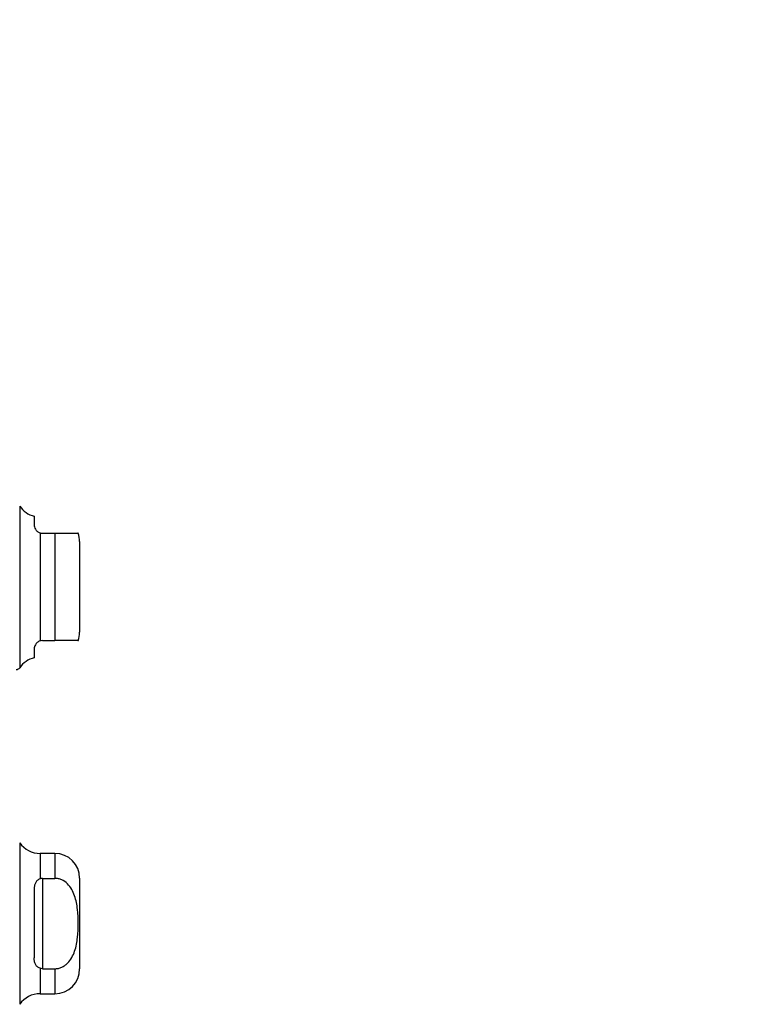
# Model space of a CAD drawing. Header units: inches. Extents: x 0.2 to 10.8, y 0.2 to 8.2.
# Tile 56 of 145: x 2.011 to 2.202, y 4.823 to 5.084. Entities that reach past the tile are written whole.
import ezdxf

# ---------------------------------------------------------------- set-up
doc = ezdxf.new("R2010")
doc.units = ezdxf.units.IN
doc.header["$MEASUREMENT"] = 0
doc.linetypes.add('HIDDEN', pattern=[0.07500000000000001, 0.05, -0.025])
doc.layers.add('DIMENSIONS', color=140, linetype='Continuous')
doc.styles.add('SLDTEXTSTYLE0', font='TXT', dxfattribs={"width": 0.7})
doc.dimstyles.new('SLDDIMSTYLE1', dxfattribs={"dimtxt": 0.0849609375, "dimasz": 0.13, "dimexe": 0, "dimexo": 0.0625, "dimgap": 0.021240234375, "dimtad": 0, "dimtih": 1, "dimtoh": 1, "dimlfac": 18, "dimrnd": 1e-09, "dimzin": 12, "dimdsep": 46, "dimtxsty": 'SLDTEXTSTYLE0', "dimsah": 1, "dimcen": 0.09, "dimadec": 0, "dimazin": 3, "dimtfac": 1, "dimtmove": 0, "dimatfit": 0, "dimfxl": 0, "dimfrac": 2, "dimtolj": 1, "dimtzin": 12, "dimarcsym": 0})

# ---------------------------------------------------------------- blocks, each defined once
blk = doc.blocks.new('_D_5')
at = {"layer": 'DIMENSIONS'}
for p, q in [((1.850801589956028, 4.902313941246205), (1.850801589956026, 5.661629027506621)), ((1.952023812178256, 5.088695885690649), (1.952023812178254, 5.661629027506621)), ((1.285171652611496, 5.53662901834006), (1.256641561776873, 5.53662901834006)), ((1.256641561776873, 5.53662901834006), (1.256641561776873, 5.401598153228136)), ((1.537640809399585, 5.53662901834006), (1.566170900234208, 5.53662901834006)), ((1.566170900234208, 5.53662901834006), (1.566170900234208, 5.401598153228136)), ((1.850801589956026, 5.53662902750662), (1.652767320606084, 5.536629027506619)), ((1.952023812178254, 5.536629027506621), (2.202023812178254, 5.536629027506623)), ((1.256641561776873, 5.401598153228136), (1.285171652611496, 5.401598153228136)), ((1.566170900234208, 5.401598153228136), (1.537640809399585, 5.401598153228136))]:
    blk.add_line(p, q, dxfattribs=at)
for points in [[(1.850801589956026, 5.53662902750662), (1.720801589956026, 5.556629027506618), (1.720801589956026, 5.516629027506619)], [(1.952023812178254, 5.536629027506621), (2.082023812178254, 5.516629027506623), (2.082023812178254, 5.556629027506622)]]:
    blk.add_solid(points, dxfattribs=at)
at = {"layer": 'DIMENSIONS', "char_height": 0.08333333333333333, "attachment_point": 1, "style": 'SLDTEXTSTYLE0'}
for s, insert in [('1.82', (1.285171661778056, 5.663071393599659)), ('46.3', (1.285171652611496, 5.5090204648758))]:
    blk.add_mtext(s, dxfattribs=dict(at, insert=insert))

msp = doc.modelspace()

# ---------------------------------------------------------------- linework, layer by layer
at = {"color": 7, "linetype": 'Continuous', "lineweight": 25}
for p, q in [((2.011316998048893, 4.955480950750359), (2.011316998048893, 4.912673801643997)), ((2.015175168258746, 4.952848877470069), (2.015175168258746, 4.950481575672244)), ((2.016701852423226, 4.94839647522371), (2.016701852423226, 4.919758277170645)), ((2.017362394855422, 4.948294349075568), (2.020643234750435, 4.948294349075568)), ((2.020643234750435, 4.948294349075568), (2.020643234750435, 4.919860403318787)), ((2.027204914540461, 4.946107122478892), (2.027204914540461, 4.922047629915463)), ((2.017362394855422, 4.919860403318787), (2.020643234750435, 4.919860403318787)), ((2.015175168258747, 4.917673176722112), (2.015175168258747, 4.915305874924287)), ((2.011316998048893, 4.866253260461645), (2.011316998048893, 4.823446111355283)), ((2.020643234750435, 4.863441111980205), (2.016701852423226, 4.863441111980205)), ((2.016701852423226, 4.863441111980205), (2.016701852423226, 4.856707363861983)), ((2.020643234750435, 4.863441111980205), (2.020643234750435, 4.856829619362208)), ((2.017362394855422, 4.856829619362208), (2.017362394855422, 4.83286975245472)), ((2.017362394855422, 4.856829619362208), (2.020643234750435, 4.856829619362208)), ((2.027204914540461, 4.856879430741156), (2.027204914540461, 4.832819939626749)), ((2.015175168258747, 4.853975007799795), (2.015175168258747, 4.835724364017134)), ((2.016701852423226, 4.832992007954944), (2.016701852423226, 4.826258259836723)), ((2.017362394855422, 4.83286975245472), (2.020643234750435, 4.83286975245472)), ((2.020643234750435, 4.83286975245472), (2.020643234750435, 4.826258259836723)), ((2.016701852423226, 4.826258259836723), (2.020643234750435, 4.826258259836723))]:
    msp.add_line(p, q, dxfattribs=at)
at = {"color": 7, "linetype": 'HIDDEN', "lineweight": 18}
for p, q in [((2.011316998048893, 4.934077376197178), (2.011316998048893, 4.955480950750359)), ((2.011316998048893, 4.912698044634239), (2.011316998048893, 4.955456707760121)), ((2.016701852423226, 4.919758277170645), (2.016701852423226, 4.94839647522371)), ((2.016701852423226, 4.919758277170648), (2.016701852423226, 4.948396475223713)), ((2.016701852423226, 4.948396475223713), (2.016701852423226, 4.919758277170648)), ((2.020643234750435, 4.919860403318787), (2.020643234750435, 4.948294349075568)), ((2.020643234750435, 4.948294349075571), (2.020643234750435, 4.91986040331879)), ((2.020643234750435, 4.91986040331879), (2.020643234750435, 4.948294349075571)), ((2.011316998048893, 4.912673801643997), (2.011316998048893, 4.934077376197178)), ((2.011316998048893, 4.823446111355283), (2.011316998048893, 4.866253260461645)), ((2.016701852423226, 4.856707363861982), (2.016701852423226, 4.863441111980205)), ((2.020643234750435, 4.856829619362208), (2.020643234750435, 4.863441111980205)), ((2.017362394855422, 4.856829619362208), (2.017362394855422, 4.83286975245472)), ((2.016701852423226, 4.826258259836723), (2.016701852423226, 4.832992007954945)), ((2.020643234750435, 4.826258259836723), (2.020643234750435, 4.83286975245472))]:
    msp.add_line(p, q, dxfattribs=at)
at = {"color": 7, "linetype": 'Continuous', "lineweight": 25}
for centre, radius, start, end in [((2.016701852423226, 4.959230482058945), 0.00656167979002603, 214.849904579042, 256.5458794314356), ((2.020643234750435, 4.946107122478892), 0.006561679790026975, 7.755464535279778e-12, 19.60811917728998), ((2.020643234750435, 4.922047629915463), 0.006561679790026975, 340.2500112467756, 0), ((2.016701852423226, 4.908924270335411), 0.00656167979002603, 103.4541205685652, 145.1500954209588), ((2.010419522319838, 4.913298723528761), 0.001093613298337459, 269.9999999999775, 325.1500954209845), ((2.016701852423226, 4.87000279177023), 0.006561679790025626, 214.849904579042, 270.0000000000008), ((2.020643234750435, 4.856879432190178), 0.006561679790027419, 0, 90), ((2.020643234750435, 4.832819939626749), 0.006561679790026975, 270.0000000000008, 0), ((2.016701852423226, 4.819696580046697), 0.006561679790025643, 90, 145.1500954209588)]:
    msp.add_arc(centre, radius, start, end, dxfattribs=at)
for points, knots in [([(2.015175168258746, 4.950481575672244), (2.015175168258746, 4.950320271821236), (2.015192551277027, 4.950148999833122), (2.015280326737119, 4.949786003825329), (2.015351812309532, 4.949591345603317), (2.015576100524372, 4.949199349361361), (2.015731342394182, 4.948999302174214), (2.016142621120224, 4.948645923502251), (2.016401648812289, 4.948491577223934), (2.016701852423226, 4.94839647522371)], [0, 0, 0, 0, 0.25, 0.25, 0.5, 0.5, 0.75, 0.75, 1, 1, 1, 1]), ([(2.020643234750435, 4.948294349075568), (2.021175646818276, 4.948294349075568), (2.022238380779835, 4.948294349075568), (2.02377475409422, 4.948294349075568), (2.025279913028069, 4.948294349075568), (2.02640979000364, 4.948294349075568), (2.026824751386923, 4.948294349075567), (2.026781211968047, 4.948294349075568), (2.026767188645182, 4.948294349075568)], [0, 0, 0, 0, 0.1069754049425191, 0.2135308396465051, 0.356616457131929, 0.5735303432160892, 0.8626412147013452, 1, 1, 1, 1]), ([(2.016701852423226, 4.919758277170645), (2.016401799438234, 4.919663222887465), (2.016145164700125, 4.919510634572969), (2.015732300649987, 4.919156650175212), (2.015576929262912, 4.918956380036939), (2.015353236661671, 4.918566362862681), (2.015281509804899, 4.918372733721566), (2.015192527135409, 4.918006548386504), (2.015175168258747, 4.917834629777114), (2.015175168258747, 4.917673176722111)], [0, 0, 0, 0, 0.25, 0.25, 0.5, 0.5, 0.75, 0.75, 1, 1, 1, 1]), ([(2.026767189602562, 4.919860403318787), (2.026779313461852, 4.919860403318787), (2.026808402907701, 4.919860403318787), (2.026426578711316, 4.919860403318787), (2.025548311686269, 4.919860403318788), (2.024104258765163, 4.919860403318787), (2.022482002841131, 4.919860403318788), (2.021215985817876, 4.919860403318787), (2.020643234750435, 4.919860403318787)], [0, 0, 0, 0, 0.1596258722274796, 0.3829991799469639, 0.6077260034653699, 0.7457164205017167, 0.8849611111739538, 1, 1, 1, 1]), ([(2.016701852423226, 4.856707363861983), (2.016401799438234, 4.856592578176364), (2.016145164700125, 4.856437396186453), (2.015732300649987, 4.8560585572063), (2.015576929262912, 4.855834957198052), (2.015353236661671, 4.855353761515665), (2.015281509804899, 4.855092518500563), (2.015192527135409, 4.854547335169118), (2.015175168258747, 4.854265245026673), (2.015175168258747, 4.853975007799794)], [0, 0, 0, 0, 0.25, 0.25, 0.5, 0.5, 0.75, 0.75, 1, 1, 1, 1]), ([(2.020643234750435, 4.83286975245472), (2.020959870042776, 4.83286975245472), (2.021269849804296, 4.832905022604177), (2.021877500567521, 4.833040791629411), (2.022178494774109, 4.833143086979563), (2.022749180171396, 4.833404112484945), (2.023018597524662, 4.833561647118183), (2.023529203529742, 4.833924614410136), (2.023770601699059, 4.834131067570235), (2.024432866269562, 4.834792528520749), (2.024805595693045, 4.835300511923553), (2.025428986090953, 4.836386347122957), (2.025676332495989, 4.836955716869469), (2.026082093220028, 4.838131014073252), (2.026240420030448, 4.838740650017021), (2.026487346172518, 4.839958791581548), (2.026577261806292, 4.840570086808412), (2.026780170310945, 4.842408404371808), (2.026830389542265, 4.843639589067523), (2.026828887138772, 4.846108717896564), (2.026776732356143, 4.847352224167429), (2.026497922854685, 4.849816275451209), (2.026268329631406, 4.851047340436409), (2.025655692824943, 4.852793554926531), (2.02540413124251, 4.853363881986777), (2.024777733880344, 4.854439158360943), (2.024407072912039, 4.854938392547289), (2.023517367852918, 4.855815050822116), (2.023018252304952, 4.856174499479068), (2.022164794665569, 4.856561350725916), (2.021867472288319, 4.856661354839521), (2.02126536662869, 4.856794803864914), (2.020957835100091, 4.856829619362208), (2.020643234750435, 4.856829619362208)], [0, 0, 0, 0, 0.03125000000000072, 0.03125000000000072, 0.06250000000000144, 0.06250000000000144, 0.09375000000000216, 0.09375000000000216, 0.1250000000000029, 0.1250000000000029, 0.1875000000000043, 0.1875000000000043, 0.2500000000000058, 0.2500000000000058, 0.3125000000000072, 0.3125000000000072, 0.3750000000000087, 0.3750000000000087, 0.5000000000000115, 0.5000000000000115, 0.6250000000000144, 0.6250000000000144, 0.7500000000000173, 0.7500000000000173, 0.812500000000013, 0.812500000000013, 0.8750000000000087, 0.8750000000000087, 0.9375000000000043, 0.9375000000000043, 0.9687500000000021, 0.9687500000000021, 1, 1, 1, 1]), ([(2.016701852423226, 4.832992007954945), (2.016401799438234, 4.833106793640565), (2.016145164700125, 4.833261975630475), (2.015732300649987, 4.833640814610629), (2.015576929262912, 4.833864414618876), (2.015353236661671, 4.834345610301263), (2.015281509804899, 4.834606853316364), (2.015192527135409, 4.835152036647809), (2.015175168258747, 4.835434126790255), (2.015175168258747, 4.835724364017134)], [0, 0, 0, 0, 0.25, 0.25, 0.5, 0.5, 0.75, 0.75, 1, 1, 1, 1])]:
    msp.add_open_spline(points, degree=3, knots=knots, dxfattribs=at)
for points in [[(2.016701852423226, 4.94839647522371), (2.016907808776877, 4.948331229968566), (2.017132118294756, 4.948294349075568), (2.017362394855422, 4.948294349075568)], [(2.017362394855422, 4.919860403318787), (2.017131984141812, 4.919860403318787), (2.016908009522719, 4.919823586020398), (2.016701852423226, 4.919758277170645)], [(2.017362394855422, 4.856829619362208), (2.017131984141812, 4.856829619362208), (2.016908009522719, 4.85678622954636), (2.016701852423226, 4.856707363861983)], [(2.017362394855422, 4.83286975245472), (2.017131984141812, 4.83286975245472), (2.016908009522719, 4.832913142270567), (2.016701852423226, 4.832992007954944)]]:
    msp.add_open_spline(points, degree=3, dxfattribs=at)

# ---------------------------------------------------------------- dimensions: what is measured, and where the dimension line sits
at = {"layer": 'DIMENSIONS'}
dim = msp.add_linear_dim(base=(1.952023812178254, 5.53662902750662), p1=(1.850801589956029, 4.852313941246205), p2=(1.952023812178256, 5.038695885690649), dimstyle='SLDDIMSTYLE1', dxfattribs=at)
dim.commit()
dim.dimension.update_dxf_attribs({"geometry": '_D_5', "text_midpoint": (1.411406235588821, 5.536629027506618), "dimtype": 160})

doc.saveas('drawing.dxf')
